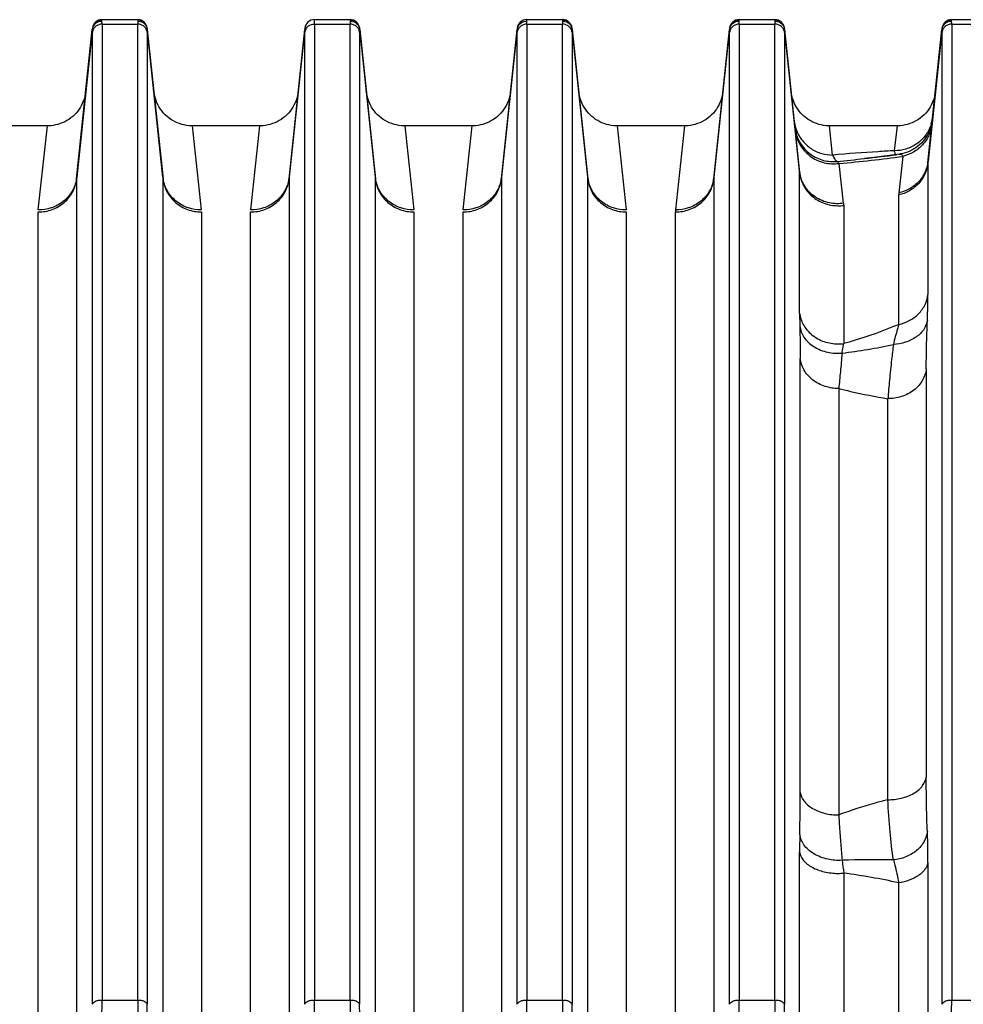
# Model space of a CAD drawing. Extents: x -3157 to 1181, y 8 to 2342.
# Tile 33 of 75: x -1799 to -1701, y 1291 to 1393. Entities that reach past the tile are written whole.
import ezdxf

# ---------------------------------------------------------------- set-up
doc = ezdxf.new("R2010")
doc.units = 0
doc.header["$LTSCALE"] = 65.395
doc.layers.get('0').update_dxf_attribs({"linetype": 'CONTINUOUS'})

msp = doc.modelspace()

# ---------------------------------------------------------------- linework, layer by layer
at = {"color": 9, "linetype": 'CONTINUOUS'}
for p, q in [((-1790.21, 1392.65), (-1790.21, 1392.7)), ((-1790.2, 1392.24), (-1790.2, 1291.15)), ((-1790.2, 1392.24), (-1786.51, 1392.24)), ((-1786.51, 1392.7), (-1786.5, 1392.65)), ((-1786.51, 1291.15), (-1786.51, 1392.24)), ((-1768.2, 1392.24), (-1768.2, 1291.15)), ((-1768.2, 1392.24), (-1764.51, 1392.24)), ((-1764.51, 1392.7), (-1764.5, 1392.65)), ((-1764.51, 1291.15), (-1764.51, 1392.24)), ((-1746.2, 1392.24), (-1746.2, 1291.15)), ((-1746.2, 1392.24), (-1742.51, 1392.24)), ((-1742.51, 1392.7), (-1742.5, 1392.65)), ((-1742.51, 1291.15), (-1742.51, 1392.24)), ((-1724.21, 1392.65), (-1724.21, 1392.7)), ((-1724.2, 1392.24), (-1724.2, 1291.15)), ((-1724.2, 1392.24), (-1720.51, 1392.24)), ((-1720.51, 1392.7), (-1720.5, 1392.65)), ((-1720.51, 1291.15), (-1720.51, 1392.24)), ((-1702.21, 1392.65), (-1702.21, 1392.7)), ((-1702.2, 1392.24), (-1702.2, 1291.15)), ((-1702.2, 1392.24), (-1698.51, 1392.24)), ((-1792.83, 1376.22), (-1791.21, 1391.67)), ((-1791.2, 1290.71), (-1791.2, 1391.38)), ((-1785.52, 1391.38), (-1785.52, 1290.71)), ((-1785.51, 1391.67), (-1783.88, 1376.22)), ((-1770.83, 1376.22), (-1769.21, 1391.67)), ((-1769.2, 1290.71), (-1769.2, 1391.38)), ((-1763.52, 1391.38), (-1763.52, 1290.71)), ((-1763.51, 1391.67), (-1761.88, 1376.22)), ((-1748.83, 1376.22), (-1747.21, 1391.67)), ((-1747.2, 1290.71), (-1747.2, 1391.38)), ((-1741.52, 1391.38), (-1741.52, 1290.71)), ((-1741.51, 1391.67), (-1739.88, 1376.22)), ((-1726.83, 1376.22), (-1725.21, 1391.67)), ((-1725.2, 1290.71), (-1725.2, 1391.38)), ((-1719.52, 1391.38), (-1719.52, 1290.71)), ((-1719.51, 1391.67), (-1717.95, 1376.87)), ((-1704.66, 1377.87), (-1703.21, 1391.67)), ((-1703.2, 1290.71), (-1703.2, 1391.38)), ((-1729.86, 1381.7), (-1730.8, 1372.99)), ((-1714.53, 1378.68), (-1714.85, 1381.7)), ((-1707.86, 1381.7), (-1708.14, 1379.12)), ((-1711.24, 1378.31), (-1711.24, 1378.31)), ((-1707.25, 1378.54), (-1707.68, 1374.75)), ((-1713.39, 1373.68), (-1713.86, 1377.81)), ((-1704.66, 1377.87), (-1704.66, 1364.23)), ((-1792.83, 1376.22), (-1792.83, 1267.16)), ((-1783.88, 1267.16), (-1783.88, 1376.22)), ((-1770.83, 1376.22), (-1770.83, 1267.16)), ((-1761.88, 1267.16), (-1761.88, 1376.22)), ((-1748.83, 1376.22), (-1748.83, 1267.16)), ((-1739.88, 1267.16), (-1739.88, 1376.22)), ((-1726.83, 1376.22), (-1726.83, 1267.16)), ((-1717.95, 1362.3), (-1717.95, 1376.87)), ((-1707.69, 1361.13), (-1707.69, 1374.54)), ((-1713.38, 1373.47), (-1713.38, 1359.16)), ((-1730.81, 1265.64), (-1730.81, 1372.78)), ((-1717.88, 1312.64), (-1717.88, 1357.61)), ((-1704.83, 1356.54), (-1704.83, 1314.25)), ((-1713.9, 1354.49), (-1713.9, 1310.32)), ((-1708.81, 1311.9), (-1708.81, 1353.44)), ((-1717.95, 1267.45), (-1717.95, 1306.48)), ((-1704.66, 1305.4), (-1704.66, 1267.89)), ((-1713.38, 1304.3), (-1713.38, 1265.95)), ((-1707.69, 1266.42), (-1707.69, 1303.29)), ((-1790.2, 1291.15), (-1786.51, 1291.15)), ((-1768.2, 1291.15), (-1764.51, 1291.15)), ((-1746.2, 1291.15), (-1742.51, 1291.15)), ((-1724.2, 1291.15), (-1720.51, 1291.15)), ((-1702.2, 1291.15), (-1698.51, 1291.15))]:
    msp.add_line(p, q, dxfattribs=at)
at = {"color": 6, "linetype": 'CONTINUOUS'}
for p, q in [((-1790.21, 1392.7), (-1786.51, 1392.7)), ((-1768.21, 1392.7), (-1764.51, 1392.7)), ((-1746.21, 1392.7), (-1742.51, 1392.7)), ((-1724.21, 1392.7), (-1720.51, 1392.7)), ((-1702.21, 1392.7), (-1699.79, 1392.7)), ((-1791.2, 1391.8), (-1792.82, 1376.4)), ((-1783.89, 1376.4), (-1785.51, 1391.8)), ((-1769.21, 1391.76), (-1770.82, 1376.4)), ((-1761.89, 1376.4), (-1763.51, 1391.8)), ((-1747.21, 1391.76), (-1748.82, 1376.4)), ((-1739.89, 1376.4), (-1741.51, 1391.8)), ((-1725.2, 1391.8), (-1726.82, 1376.4)), ((-1717.96, 1377.05), (-1719.51, 1391.8)), ((-1703.2, 1391.8), (-1704.65, 1378.05)), ((-1704.23, 1382.08), (-1704.28, 1381.83)), ((-1795.86, 1381.7), (-1802.85, 1381.7)), ((-1773.86, 1381.7), (-1780.85, 1381.7)), ((-1751.86, 1381.7), (-1758.85, 1381.7)), ((-1729.86, 1381.7), (-1736.85, 1381.7)), ((-1707.86, 1381.7), (-1714.85, 1381.7))]:
    msp.add_line(p, q, dxfattribs=at)
at = {"color": 2, "linetype": 'CONTINUOUS'}
for p, q in [((-1768.21, 1392.65), (-1768.21, 1392.7)), ((-1746.21, 1392.65), (-1746.21, 1392.7)), ((-1769.2, 1391.8), (-1769.21, 1391.76)), ((-1747.2, 1391.8), (-1747.21, 1391.76)), ((-1796.8, 1372.99), (-1795.86, 1381.7)), ((-1780.85, 1381.7), (-1779.92, 1372.99)), ((-1774.8, 1372.99), (-1773.86, 1381.7)), ((-1758.85, 1381.7), (-1757.92, 1372.99)), ((-1752.8, 1372.99), (-1751.86, 1381.7)), ((-1736.85, 1381.7), (-1735.92, 1372.99)), ((-1796.81, 1265.64), (-1796.81, 1372.78)), ((-1779.9, 1372.78), (-1779.9, 1265.64)), ((-1774.81, 1265.64), (-1774.81, 1372.78)), ((-1757.9, 1372.78), (-1757.9, 1265.64)), ((-1752.81, 1265.64), (-1752.81, 1372.78)), ((-1735.9, 1372.78), (-1735.9, 1265.64))]:
    msp.add_line(p, q, dxfattribs=at)
at = {"color": 6, "linetype": 'CONTINUOUS'}
for points in [[(-1791.89, 1385.28), (-1791.92, 1385.03), (-1791.97, 1384.79), (-1792.03, 1384.54), (-1792.11, 1384.31), (-1792.21, 1384.08), (-1792.32, 1383.85), (-1792.44, 1383.63), (-1792.57, 1383.42), (-1792.72, 1383.22), (-1792.88, 1383.03), (-1793.06, 1382.85), (-1793.24, 1382.68), (-1793.43, 1382.52), (-1793.64, 1382.37), (-1793.85, 1382.24), (-1794.07, 1382.12), (-1794.3, 1382.02), (-1794.53, 1381.93), (-1794.77, 1381.85), (-1795.01, 1381.79), (-1795.26, 1381.74), (-1795.5, 1381.71), (-1795.75, 1381.7), (-1795.86, 1381.7)], [(-1780.85, 1381.7), (-1780.96, 1381.7), (-1781.21, 1381.71), (-1781.46, 1381.74), (-1781.7, 1381.79), (-1781.95, 1381.85), (-1782.18, 1381.93), (-1782.42, 1382.02), (-1782.64, 1382.12), (-1782.86, 1382.24), (-1783.08, 1382.37), (-1783.28, 1382.52), (-1783.47, 1382.68), (-1783.66, 1382.85), (-1783.83, 1383.03), (-1783.99, 1383.22), (-1784.14, 1383.42), (-1784.28, 1383.63), (-1784.4, 1383.85), (-1784.51, 1384.08), (-1784.6, 1384.31), (-1784.68, 1384.54), (-1784.74, 1384.79), (-1784.79, 1385.03), (-1784.83, 1385.28)], [(-1769.89, 1385.28), (-1769.92, 1385.03), (-1769.97, 1384.79), (-1770.03, 1384.54), (-1770.11, 1384.31), (-1770.21, 1384.08), (-1770.32, 1383.85), (-1770.44, 1383.63), (-1770.57, 1383.42), (-1770.72, 1383.22), (-1770.88, 1383.03), (-1771.06, 1382.85), (-1771.24, 1382.68), (-1771.43, 1382.52), (-1771.64, 1382.37), (-1771.85, 1382.24), (-1772.07, 1382.12), (-1772.3, 1382.02), (-1772.53, 1381.93), (-1772.77, 1381.85), (-1773.01, 1381.79), (-1773.26, 1381.74), (-1773.5, 1381.71), (-1773.75, 1381.7), (-1773.86, 1381.7)], [(-1758.85, 1381.7), (-1758.96, 1381.7), (-1759.21, 1381.71), (-1759.46, 1381.74), (-1759.7, 1381.79), (-1759.95, 1381.85), (-1760.18, 1381.93), (-1760.42, 1382.02), (-1760.64, 1382.12), (-1760.86, 1382.24), (-1761.08, 1382.37), (-1761.28, 1382.52), (-1761.47, 1382.68), (-1761.66, 1382.85), (-1761.83, 1383.03), (-1761.99, 1383.22), (-1762.14, 1383.42), (-1762.28, 1383.63), (-1762.4, 1383.85), (-1762.51, 1384.08), (-1762.6, 1384.31), (-1762.68, 1384.54), (-1762.74, 1384.79), (-1762.79, 1385.03), (-1762.83, 1385.28)], [(-1747.89, 1385.28), (-1747.92, 1385.03), (-1747.97, 1384.79), (-1748.03, 1384.54), (-1748.11, 1384.31), (-1748.21, 1384.08), (-1748.32, 1383.85), (-1748.44, 1383.63), (-1748.57, 1383.42), (-1748.72, 1383.22), (-1748.88, 1383.03), (-1749.06, 1382.85), (-1749.24, 1382.68), (-1749.43, 1382.52), (-1749.64, 1382.37), (-1749.85, 1382.24), (-1750.07, 1382.12), (-1750.3, 1382.02), (-1750.53, 1381.93), (-1750.77, 1381.85), (-1751.01, 1381.79), (-1751.26, 1381.74), (-1751.5, 1381.71), (-1751.75, 1381.7), (-1751.86, 1381.7)], [(-1736.85, 1381.7), (-1736.96, 1381.7), (-1737.21, 1381.71), (-1737.46, 1381.74), (-1737.7, 1381.79), (-1737.95, 1381.85), (-1738.18, 1381.93), (-1738.42, 1382.02), (-1738.64, 1382.12), (-1738.86, 1382.24), (-1739.08, 1382.37), (-1739.28, 1382.52), (-1739.47, 1382.68), (-1739.66, 1382.85), (-1739.83, 1383.03), (-1739.99, 1383.22), (-1740.14, 1383.42), (-1740.28, 1383.63), (-1740.4, 1383.85), (-1740.51, 1384.08), (-1740.6, 1384.31), (-1740.68, 1384.54), (-1740.74, 1384.79), (-1740.79, 1385.03), (-1740.83, 1385.28)], [(-1725.89, 1385.28), (-1725.92, 1385.03), (-1725.97, 1384.79), (-1726.03, 1384.54), (-1726.11, 1384.31), (-1726.21, 1384.08), (-1726.32, 1383.85), (-1726.44, 1383.63), (-1726.57, 1383.42), (-1726.72, 1383.22), (-1726.88, 1383.03), (-1727.06, 1382.85), (-1727.24, 1382.68), (-1727.43, 1382.52), (-1727.64, 1382.37), (-1727.85, 1382.24), (-1728.07, 1382.12), (-1728.3, 1382.02), (-1728.53, 1381.93), (-1728.77, 1381.85), (-1729.01, 1381.79), (-1729.26, 1381.74), (-1729.5, 1381.71), (-1729.75, 1381.7), (-1729.86, 1381.7)], [(-1714.85, 1381.7), (-1714.96, 1381.7), (-1715.21, 1381.71), (-1715.46, 1381.74), (-1715.7, 1381.79), (-1715.95, 1381.85), (-1716.18, 1381.93), (-1716.42, 1382.02), (-1716.64, 1382.12), (-1716.86, 1382.24), (-1717.08, 1382.37), (-1717.28, 1382.52), (-1717.47, 1382.68), (-1717.66, 1382.85), (-1717.83, 1383.03), (-1717.99, 1383.22), (-1718.14, 1383.42), (-1718.28, 1383.63), (-1718.4, 1383.85), (-1718.51, 1384.08), (-1718.6, 1384.31), (-1718.68, 1384.54), (-1718.74, 1384.79), (-1718.79, 1385.03), (-1718.83, 1385.28)], [(-1703.89, 1385.28), (-1703.92, 1385.03), (-1703.97, 1384.79), (-1704.03, 1384.54), (-1704.11, 1384.31), (-1704.21, 1384.08), (-1704.32, 1383.85), (-1704.44, 1383.63), (-1704.57, 1383.42), (-1704.72, 1383.22), (-1704.88, 1383.03), (-1705.06, 1382.85), (-1705.24, 1382.68), (-1705.43, 1382.52), (-1705.64, 1382.37), (-1705.85, 1382.24), (-1706.07, 1382.12), (-1706.3, 1382.02), (-1706.53, 1381.93), (-1706.77, 1381.85), (-1707.01, 1381.79), (-1707.26, 1381.74), (-1707.5, 1381.71), (-1707.75, 1381.7), (-1707.86, 1381.7)], [(-1704.28, 1381.83), (-1704.34, 1381.6), (-1704.42, 1381.36), (-1704.51, 1381.13), (-1704.62, 1380.91), (-1704.74, 1380.69), (-1704.87, 1380.49), (-1705.01, 1380.29), (-1705.17, 1380.1), (-1705.34, 1379.92), (-1705.52, 1379.75), (-1705.71, 1379.59), (-1705.91, 1379.44), (-1706.12, 1379.31), (-1706.33, 1379.19), (-1706.55, 1379.08), (-1706.78, 1378.99), (-1707.01, 1378.91), (-1707.25, 1378.85), (-1707.49, 1378.8), (-1707.6, 1378.78)], [(-1707.6, 1378.78), (-1708.93, 1378.59), (-1710.25, 1378.43), (-1711.24, 1378.31)]]:
    msp.add_lwpolyline(points, dxfattribs=at)
for centre, start, end in [((-1790.21, 1391.7), 90, 174), ((-1786.51, 1391.7), 6, 90), ((-1764.51, 1391.7), 6, 90), ((-1742.51, 1391.7), 6, 90), ((-1724.21, 1391.7), 90, 174), ((-1720.51, 1391.7), 6, 90), ((-1702.21, 1391.7), 90, 174)]:
    msp.add_arc(centre, 1, start, end, dxfattribs=at)
at = {"color": 2, "linetype": 'CONTINUOUS'}
for centre, radius, start, end in [((-1790.21, 1391.64), 1.01, 95.1564, 100.3353), ((-1790.21, 1391.64), 1.01, 89.9437, 95.1602), ((-1786.5, 1391.64), 1.01, 79.3743, 90.0484), ((-1786.51, 1391.55), 1.01, 84.6592, 89.8596), ((-1768.21, 1391.7), 1, 90, 174), ((-1764.5, 1391.64), 1.01, 79.3743, 90.0484), ((-1764.51, 1391.55), 1.01, 84.6592, 89.8596), ((-1746.21, 1391.7), 1, 90, 174), ((-1742.5, 1391.64), 1.01, 79.3743, 90.0484), ((-1742.51, 1391.55), 1.01, 84.6592, 89.8596), ((-1724.21, 1391.64), 1.01, 95.1564, 100.3353), ((-1724.21, 1391.64), 1.01, 89.9437, 95.1602), ((-1720.5, 1391.64), 1.01, 79.3743, 90.0484), ((-1720.51, 1391.55), 1.01, 84.6592, 89.8596), ((-1702.21, 1391.64), 1.01, 95.1564, 100.3353), ((-1702.21, 1391.64), 1.01, 89.9437, 95.1602), ((-1790.22, 1391.65), 0.99, 168.599, 173.9945), ((-1790.23, 1391.57), 0.979, 163.621, 174.1918), ((-1790.36, 1391.73), 0.852, 183.025, 184.1941), ((-1786.49, 1391.65), 0.99, 6.0052, 11.2742), ((-1786.47, 1391.57), 0.969, 5.7805, 10.9317), ((-1768.36, 1391.73), 0.852, 183.025, 184.1941), ((-1768.28, 1391.28), 0.918, 162.9942, 173.9631), ((-1764.49, 1391.65), 0.99, 6.0052, 11.2742), ((-1764.47, 1391.57), 0.969, 5.7805, 10.9317), ((-1746.23, 1391.57), 0.979, 163.621, 174.1918), ((-1746.36, 1391.73), 0.852, 183.025, 184.1941), ((-1742.49, 1391.65), 0.99, 6.0052, 11.2742), ((-1742.47, 1391.57), 0.969, 5.7805, 10.9317), ((-1724.22, 1391.65), 0.99, 168.599, 173.9945), ((-1724.23, 1391.57), 0.979, 163.621, 174.1918), ((-1724.36, 1391.73), 0.852, 183.025, 184.1941), ((-1720.49, 1391.65), 0.99, 6.0052, 11.2742), ((-1720.47, 1391.57), 0.969, 5.7805, 10.9317), ((-1702.22, 1391.65), 0.99, 168.599, 173.9945), ((-1702.23, 1391.57), 0.979, 163.621, 174.1918), ((-1702.36, 1391.73), 0.852, 183.025, 184.1941), ((-1714.32, 1377.43), 3.67, 186.0031, 189.7622), ((-1719.67, 1376.87), 1.71, 359.9703, 5.9604), ((-1796.42, 1376.78), 3.62, 349.9923, 353.9872), ((-1791.1, 1376.22), 1.73, 174.0127, 180.0028), ((-1780.29, 1376.78), 3.63, 186.0131, 190.0842), ((-1785.61, 1376.22), 1.73, 359.9972, 5.9873), ((-1774.42, 1376.78), 3.62, 349.9923, 353.9872), ((-1769.1, 1376.22), 1.73, 174.0127, 180.0028), ((-1758.29, 1376.78), 3.63, 186.0131, 190.0842), ((-1763.61, 1376.22), 1.73, 359.9972, 5.9873), ((-1752.42, 1376.78), 3.62, 349.9923, 353.9872), ((-1747.1, 1376.22), 1.73, 174.0127, 180.0028), ((-1736.29, 1376.78), 3.63, 186.0131, 190.0842), ((-1741.61, 1376.22), 1.73, 359.9972, 5.9873), ((-1730.42, 1376.78), 3.62, 349.9923, 353.9872), ((-1725.1, 1376.22), 1.73, 174.0127, 180.0028), ((-1728.77, 1372.78), 2.04, 173.8949, 179.9532), ((-1713.97, 1377.61), 4.19, 270.0032, 278.1648), ((-1715.23, 1373.47), 1.85, 359.9654, 6.4845), ((-1640.53, 1306.58), 77.42, 178.7211, 180.073), ((-1606.54, 1318.6), 107.79, 186.9155, 187.6256), ((-1713.97, 1310.76), 6.49, 269.9923, 275.2502)]:
    msp.add_arc(centre, radius, start, end, dxfattribs=at)
at = {"color": 9, "linetype": 'CONTINUOUS'}
for centre, radius, start, end in [((-1714.64, 1382.61), 3.89, 186.0236, 197.6511), ((-1708.08, 1383.07), 3.94, 343.2276, 346.3016), ((-1708.08, 1383.06), 3.94, 346.3015, 347.1212), ((-1708.07, 1383.06), 3.92, 347.1194, 350.1316), ((-1714.48, 1381.99), 3.98, 189.7597, 190.4885), ((-1714.64, 1382.61), 3.89, 197.6211, 201.5119), ((-1708.07, 1383.06), 3.93, 342.4373, 343.2271), ((-1731.75, 1561.83), 184.66, 275.4946, 276.3751), ((-1723.26, 1493.17), 115.74, 274.6572, 277.9526), ((-1735.53, 1595.11), 218.15, 276.3916, 277.2717), ((-1702.9, 1377.87), 1.76, 173.9681, 179.9583), ((-1705.79, 1374.53), 1.9, 173.471, 179.9638), ((-1713.97, 1363.63), 4.52, 270.0006, 277.5629), ((-1720.98, 1418.83), 61.12, 276.9813, 282.0276), ((-1908.56, 1312.62), 190.67, 358.7032, 0.0055), ((-1710.27, 1199.23), 106.45, 88.9095, 91.7666), ((-1723.4, 1231), 73.98, 77.7379, 82.2116)]:
    msp.add_arc(centre, radius, start, end, dxfattribs=at)
for points, knots in [([(-1790.2, 1392.24), (-1790.32, 1392.24), (-1790.56, 1392.2), (-1790.89, 1392.01), (-1791.12, 1391.72), (-1791.19, 1391.49), (-1791.2, 1391.38)], [0, 0, 0, 0, 0.246288, 0.507349, 0.763904, 1, 1, 1, 1]), ([(-1790.2, 1392.24), (-1790.2, 1392.27), (-1790.2, 1392.38), (-1790.21, 1392.48), (-1790.21, 1392.56)], [0, 0, 0, 0, 0.303535, 1, 1, 1, 1]), ([(-1786.5, 1392.56), (-1786.5, 1392.54), (-1786.51, 1392.43), (-1786.51, 1392.32), (-1786.51, 1392.24)], [0, 0, 0, 0, 0.19628, 1, 1, 1, 1]), ([(-1785.52, 1391.38), (-1785.53, 1391.49), (-1785.6, 1391.72), (-1785.83, 1392.01), (-1786.15, 1392.2), (-1786.39, 1392.24), (-1786.51, 1392.24)], [0, 0, 0, 0, 0.236096, 0.492651, 0.753712, 1, 1, 1, 1]), ([(-1764.5, 1392.56), (-1764.5, 1392.54), (-1764.51, 1392.43), (-1764.51, 1392.32), (-1764.51, 1392.24)], [0, 0, 0, 0, 0.19628, 1, 1, 1, 1]), ([(-1763.52, 1391.38), (-1763.53, 1391.49), (-1763.6, 1391.72), (-1763.83, 1392.01), (-1764.15, 1392.2), (-1764.39, 1392.24), (-1764.51, 1392.24)], [0, 0, 0, 0, 0.236096, 0.492651, 0.753712, 1, 1, 1, 1]), ([(-1746.2, 1392.24), (-1746.32, 1392.24), (-1746.56, 1392.2), (-1746.89, 1392.01), (-1747.12, 1391.72), (-1747.19, 1391.49), (-1747.2, 1391.38)], [0, 0, 0, 0, 0.246288, 0.507349, 0.763904, 1, 1, 1, 1]), ([(-1746.2, 1392.24), (-1746.2, 1392.27), (-1746.2, 1392.38), (-1746.21, 1392.48), (-1746.21, 1392.56)], [0, 0, 0, 0, 0.303535, 1, 1, 1, 1]), ([(-1742.5, 1392.56), (-1742.5, 1392.54), (-1742.51, 1392.43), (-1742.51, 1392.32), (-1742.51, 1392.24)], [0, 0, 0, 0, 0.19628, 1, 1, 1, 1]), ([(-1741.52, 1391.38), (-1741.53, 1391.49), (-1741.6, 1391.72), (-1741.83, 1392.01), (-1742.15, 1392.2), (-1742.39, 1392.24), (-1742.51, 1392.24)], [0, 0, 0, 0, 0.236096, 0.492651, 0.753712, 1, 1, 1, 1]), ([(-1724.2, 1392.24), (-1724.32, 1392.24), (-1724.56, 1392.2), (-1724.89, 1392.01), (-1725.12, 1391.72), (-1725.19, 1391.49), (-1725.2, 1391.38)], [0, 0, 0, 0, 0.246288, 0.507349, 0.763904, 1, 1, 1, 1]), ([(-1724.2, 1392.24), (-1724.2, 1392.27), (-1724.2, 1392.38), (-1724.21, 1392.48), (-1724.21, 1392.56)], [0, 0, 0, 0, 0.303535, 1, 1, 1, 1]), ([(-1720.5, 1392.56), (-1720.5, 1392.54), (-1720.51, 1392.43), (-1720.51, 1392.32), (-1720.51, 1392.24)], [0, 0, 0, 0, 0.19628, 1, 1, 1, 1]), ([(-1719.52, 1391.38), (-1719.53, 1391.49), (-1719.6, 1391.72), (-1719.83, 1392.01), (-1720.15, 1392.2), (-1720.39, 1392.24), (-1720.51, 1392.24)], [0, 0, 0, 0, 0.236096, 0.492651, 0.753712, 1, 1, 1, 1]), ([(-1702.2, 1392.24), (-1702.32, 1392.24), (-1702.56, 1392.2), (-1702.89, 1392.01), (-1703.12, 1391.72), (-1703.19, 1391.49), (-1703.2, 1391.38)], [0, 0, 0, 0, 0.246288, 0.507349, 0.763904, 1, 1, 1, 1]), ([(-1702.2, 1392.24), (-1702.2, 1392.27), (-1702.2, 1392.38), (-1702.21, 1392.48), (-1702.21, 1392.56)], [0, 0, 0, 0, 0.303535, 1, 1, 1, 1]), ([(-1791.21, 1391.67), (-1791.21, 1391.66), (-1791.2, 1391.64), (-1791.2, 1391.61), (-1791.2, 1391.59)], [0, 0, 0, 0, 0.227785, 1, 1, 1, 1]), ([(-1791.2, 1391.59), (-1791.2, 1391.57), (-1791.2, 1391.5), (-1791.2, 1391.43), (-1791.2, 1391.38)], [0, 0, 0, 0, 0.217512, 1, 1, 1, 1]), ([(-1785.52, 1391.38), (-1785.52, 1391.4), (-1785.52, 1391.47), (-1785.52, 1391.54), (-1785.51, 1391.59)], [0, 0, 0, 0, 0.282402, 1, 1, 1, 1]), ([(-1785.51, 1391.59), (-1785.51, 1391.6), (-1785.51, 1391.62), (-1785.51, 1391.65), (-1785.51, 1391.67)], [0, 0, 0, 0, 0.272205, 1, 1, 1, 1]), ([(-1763.52, 1391.38), (-1763.52, 1391.4), (-1763.52, 1391.47), (-1763.52, 1391.54), (-1763.51, 1391.59)], [0, 0, 0, 0, 0.282402, 1, 1, 1, 1]), ([(-1763.51, 1391.59), (-1763.51, 1391.6), (-1763.51, 1391.62), (-1763.51, 1391.65), (-1763.51, 1391.67)], [0, 0, 0, 0, 0.272205, 1, 1, 1, 1]), ([(-1747.21, 1391.67), (-1747.21, 1391.66), (-1747.2, 1391.64), (-1747.2, 1391.61), (-1747.2, 1391.59)], [0, 0, 0, 0, 0.227785, 1, 1, 1, 1]), ([(-1747.2, 1391.59), (-1747.2, 1391.57), (-1747.2, 1391.5), (-1747.2, 1391.43), (-1747.2, 1391.38)], [0, 0, 0, 0, 0.217512, 1, 1, 1, 1]), ([(-1741.52, 1391.38), (-1741.52, 1391.4), (-1741.52, 1391.47), (-1741.52, 1391.54), (-1741.51, 1391.59)], [0, 0, 0, 0, 0.282402, 1, 1, 1, 1]), ([(-1741.51, 1391.59), (-1741.51, 1391.6), (-1741.51, 1391.62), (-1741.51, 1391.65), (-1741.51, 1391.67)], [0, 0, 0, 0, 0.272205, 1, 1, 1, 1]), ([(-1725.21, 1391.67), (-1725.21, 1391.66), (-1725.2, 1391.64), (-1725.2, 1391.61), (-1725.2, 1391.59)], [0, 0, 0, 0, 0.227785, 1, 1, 1, 1]), ([(-1725.2, 1391.59), (-1725.2, 1391.57), (-1725.2, 1391.5), (-1725.2, 1391.43), (-1725.2, 1391.38)], [0, 0, 0, 0, 0.217512, 1, 1, 1, 1]), ([(-1719.52, 1391.38), (-1719.52, 1391.4), (-1719.52, 1391.47), (-1719.52, 1391.54), (-1719.51, 1391.59)], [0, 0, 0, 0, 0.282402, 1, 1, 1, 1]), ([(-1719.51, 1391.59), (-1719.51, 1391.6), (-1719.51, 1391.62), (-1719.51, 1391.65), (-1719.51, 1391.67)], [0, 0, 0, 0, 0.272205, 1, 1, 1, 1]), ([(-1703.21, 1391.67), (-1703.21, 1391.66), (-1703.2, 1391.64), (-1703.2, 1391.61), (-1703.2, 1391.59)], [0, 0, 0, 0, 0.227785, 1, 1, 1, 1]), ([(-1703.2, 1391.59), (-1703.2, 1391.57), (-1703.2, 1391.5), (-1703.2, 1391.43), (-1703.2, 1391.38)], [0, 0, 0, 0, 0.217512, 1, 1, 1, 1]), ([(-1718.41, 1381.27), (-1718.35, 1380.77), (-1718.03, 1379.74), (-1716.95, 1378.49), (-1715.46, 1377.79), (-1714.37, 1377.74), (-1713.86, 1377.81)], [0, 0, 0, 0, 0.237422, 0.496835, 0.758313, 1, 1, 1, 1]), ([(-1718.39, 1381.27), (-1718.31, 1380.79), (-1717.94, 1379.84), (-1716.9, 1378.7), (-1715.52, 1378.05), (-1714.53, 1377.97), (-1714.07, 1378.02)], [0, 0, 0, 0, 0.245413, 0.505907, 0.763102, 1, 1, 1, 1]), ([(-1718.25, 1381.19), (-1718.11, 1380.82), (-1717.7, 1380.12), (-1716.8, 1379.3), (-1715.7, 1378.79), (-1714.91, 1378.68), (-1714.53, 1378.68)], [0, 0, 0, 0, 0.247776, 0.504591, 0.75914, 1, 1, 1, 1]), ([(-1704.32, 1381.88), (-1704.45, 1381.48), (-1704.84, 1380.71), (-1705.76, 1379.8), (-1706.91, 1379.24), (-1707.74, 1379.12), (-1708.14, 1379.12)], [0, 0, 0, 0, 0.248424, 0.506429, 0.761147, 1, 1, 1, 1]), ([(-1704.24, 1381.91), (-1704.28, 1381.52), (-1704.49, 1380.73), (-1705.16, 1379.7), (-1706.12, 1378.93), (-1706.87, 1378.63), (-1707.25, 1378.54)], [0, 0, 0, 0, 0.245558, 0.501686, 0.75706, 1, 1, 1, 1]), ([(-1708.14, 1379.12), (-1708.7, 1379.09), (-1710.83, 1378.97), (-1712.95, 1378.82), (-1714.53, 1378.68)], [0, 0, 0, 0, 0.259832, 1, 1, 1, 1]), ([(-1708.14, 1379.12), (-1708.13, 1379.04), (-1708.11, 1378.9), (-1708.06, 1378.77), (-1708.04, 1378.72)], [0, 0, 0, 0, 0.582745, 1, 1, 1, 1]), ([(-1714.53, 1378.68), (-1714.46, 1378.53), (-1714.35, 1378.29), (-1714.16, 1378.07), (-1714.07, 1378.02)], [0, 0, 0, 0, 0.592608, 1, 1, 1, 1]), ([(-1713.86, 1377.81), (-1713.89, 1377.86), (-1713.95, 1377.94), (-1714.03, 1378), (-1714.07, 1378.02)], [0, 0, 0, 0, 0.58963, 1, 1, 1, 1]), ([(-1707.72, 1378.73), (-1707.71, 1378.74), (-1707.67, 1378.76), (-1707.63, 1378.78), (-1707.6, 1378.78)], [0, 0, 0, 0, 0.269251, 1, 1, 1, 1]), ([(-1704.65, 1378.05), (-1704.69, 1377.67), (-1704.89, 1376.9), (-1705.56, 1375.89), (-1706.53, 1375.13), (-1707.29, 1374.84), (-1707.68, 1374.75)], [0, 0, 0, 0, 0.239909, 0.493813, 0.751295, 1, 1, 1, 1]), ([(-1707.6, 1378.78), (-1707.57, 1378.78), (-1707.5, 1378.78), (-1707.4, 1378.74), (-1707.32, 1378.66), (-1707.27, 1378.58), (-1707.25, 1378.54)], [0, 0, 0, 0, 0.212882, 0.433796, 0.689844, 1, 1, 1, 1]), ([(-1704.66, 1377.87), (-1704.7, 1377.49), (-1704.9, 1376.71), (-1705.57, 1375.69), (-1706.54, 1374.92), (-1707.31, 1374.62), (-1707.69, 1374.54)], [0, 0, 0, 0, 0.239676, 0.493787, 0.751487, 1, 1, 1, 1]), ([(-1707.69, 1361.13), (-1707.31, 1361.21), (-1706.56, 1361.48), (-1705.6, 1362.18), (-1704.91, 1363.13), (-1704.7, 1363.87), (-1704.66, 1364.23)], [0, 0, 0, 0, 0.251754, 0.510919, 0.763553, 1, 1, 1, 1]), ([(-1704.72, 1361.58), (-1704.71, 1361.83), (-1704.68, 1362.72), (-1704.66, 1363.6), (-1704.66, 1364.23)], [0, 0, 0, 0, 0.286962, 1, 1, 1, 1]), ([(-1717.95, 1362.3), (-1717.91, 1361.89), (-1717.7, 1361.27), (-1717.21, 1360.54), (-1716.52, 1359.86), (-1715.43, 1359.27), (-1714.45, 1359.12), (-1713.97, 1359.12)], [0, 0, 0, 0, 0.222374, 0.345346, 0.474282, 0.740709, 1, 1, 1, 1]), ([(-1717.95, 1362.3), (-1717.95, 1362.2), (-1717.95, 1361.76), (-1717.94, 1361.31), (-1717.93, 1360.97)], [0, 0, 0, 0, 0.225293, 1, 1, 1, 1]), ([(-1717.93, 1360.97), (-1717.88, 1360.56), (-1717.55, 1359.71), (-1716.5, 1358.73), (-1715.08, 1358.17), (-1714.04, 1358.11), (-1713.55, 1358.16)], [0, 0, 0, 0, 0.213715, 0.464166, 0.737078, 1, 1, 1, 1]), ([(-1717.93, 1360.97), (-1717.93, 1360.67), (-1717.9, 1359.55), (-1717.88, 1358.43), (-1717.88, 1357.61)], [0, 0, 0, 0, 0.267854, 1, 1, 1, 1]), ([(-1707.69, 1361.13), (-1708.15, 1360.93), (-1710.01, 1360.18), (-1711.92, 1359.55), (-1713.38, 1359.16)], [0, 0, 0, 0, 0.249214, 1, 1, 1, 1]), ([(-1704.72, 1361.58), (-1704.76, 1361.26), (-1705.02, 1360.58), (-1705.84, 1359.77), (-1706.97, 1359.23), (-1707.81, 1359.07), (-1708.24, 1359.05)], [0, 0, 0, 0, 0.208933, 0.452561, 0.724395, 1, 1, 1, 1]), ([(-1707.69, 1361.13), (-1707.73, 1360.98), (-1707.93, 1360.29), (-1708.11, 1359.59), (-1708.24, 1359.05)], [0, 0, 0, 0, 0.216468, 1, 1, 1, 1]), ([(-1704.83, 1356.54), (-1704.83, 1356.91), (-1704.82, 1358.59), (-1704.77, 1360.27), (-1704.72, 1361.58)], [0, 0, 0, 0, 0.221292, 1, 1, 1, 1]), ([(-1713.55, 1358.16), (-1713.54, 1358.25), (-1713.49, 1358.58), (-1713.43, 1358.92), (-1713.38, 1359.16)], [0, 0, 0, 0, 0.271425, 1, 1, 1, 1]), ([(-1708.24, 1359.05), (-1708.3, 1358.53), (-1708.45, 1357.3), (-1708.64, 1355.43), (-1708.76, 1354.08), (-1708.81, 1353.44)], [0, 0, 0, 0, 0.277973, 0.660977, 1, 1, 1, 1]), ([(-1713.9, 1354.49), (-1714.38, 1354.49), (-1715.35, 1354.64), (-1716.64, 1355.32), (-1717.56, 1356.36), (-1717.84, 1357.2), (-1717.88, 1357.61)], [0, 0, 0, 0, 0.260135, 0.527483, 0.778299, 1, 1, 1, 1]), ([(-1713.55, 1358.16), (-1713.61, 1357.52), (-1713.72, 1356.3), (-1713.84, 1355.07), (-1713.9, 1354.49)], [0, 0, 0, 0, 0.524429, 1, 1, 1, 1]), ([(-1704.83, 1356.54), (-1704.88, 1356.13), (-1705.16, 1355.28), (-1706.09, 1354.24), (-1707.38, 1353.59), (-1708.34, 1353.44), (-1708.81, 1353.44)], [0, 0, 0, 0, 0.224535, 0.476755, 0.743194, 1, 1, 1, 1]), ([(-1713.9, 1354.49), (-1713.5, 1354.39), (-1711.81, 1353.99), (-1710.1, 1353.66), (-1708.81, 1353.44)], [0, 0, 0, 0, 0.242843, 1, 1, 1, 1]), ([(-1708.81, 1311.9), (-1708.34, 1311.9), (-1707.64, 1311.97), (-1706.74, 1312.25), (-1706.13, 1312.54), (-1705.61, 1312.91), (-1705.11, 1313.44), (-1704.88, 1313.93), (-1704.83, 1314.25)], [0, 0, 0, 0, 0.281454, 0.424502, 0.562075, 0.689776, 0.805475, 1, 1, 1, 1]), ([(-1704.72, 1308.6), (-1704.74, 1309.03), (-1704.81, 1310.91), (-1704.83, 1312.79), (-1704.83, 1314.25)], [0, 0, 0, 0, 0.22747, 1, 1, 1, 1]), ([(-1717.88, 1312.64), (-1717.84, 1312.33), (-1717.61, 1311.85), (-1717.12, 1311.34), (-1716.6, 1310.97), (-1715.99, 1310.68), (-1715.09, 1310.4), (-1714.38, 1310.32), (-1713.9, 1310.32)], [0, 0, 0, 0, 0.190137, 0.304245, 0.431114, 0.568914, 0.713262, 1, 1, 1, 1]), ([(-1708.81, 1311.9), (-1709.25, 1311.79), (-1710.97, 1311.33), (-1712.67, 1310.79), (-1713.9, 1310.32)], [0, 0, 0, 0, 0.254838, 1, 1, 1, 1]), ([(-1708.24, 1305.66), (-1708.38, 1306.63), (-1708.61, 1308.7), (-1708.75, 1310.79), (-1708.81, 1311.9)], [0, 0, 0, 0, 0.469198, 1, 1, 1, 1]), ([(-1713.9, 1310.32), (-1713.88, 1309.91), (-1713.81, 1308.9), (-1713.69, 1307.34), (-1713.59, 1306.19), (-1713.55, 1305.62)], [0, 0, 0, 0, 0.262083, 0.639921, 1, 1, 1, 1]), ([(-1704.72, 1308.6), (-1704.76, 1308.25), (-1705.01, 1307.5), (-1705.81, 1306.57), (-1706.94, 1305.91), (-1707.8, 1305.7), (-1708.24, 1305.66)], [0, 0, 0, 0, 0.216276, 0.463327, 0.731914, 1, 1, 1, 1]), ([(-1704.66, 1305.4), (-1704.66, 1305.7), (-1704.66, 1306.76), (-1704.68, 1307.83), (-1704.72, 1308.6)], [0, 0, 0, 0, 0.276819, 1, 1, 1, 1]), ([(-1708.24, 1305.66), (-1708.19, 1305.48), (-1707.97, 1304.7), (-1707.8, 1303.91), (-1707.69, 1303.29)], [0, 0, 0, 0, 0.22512, 1, 1, 1, 1]), ([(-1704.66, 1305.4), (-1704.7, 1305.15), (-1704.88, 1304.76), (-1705.26, 1304.33), (-1705.78, 1303.91), (-1706.6, 1303.52), (-1707.32, 1303.35), (-1707.69, 1303.29)], [0, 0, 0, 0, 0.197809, 0.312305, 0.437457, 0.712594, 1, 1, 1, 1]), ([(-1791.2, 1290.71), (-1791.17, 1290.86), (-1790.91, 1291.04), (-1790.55, 1291.13), (-1790.32, 1291.15), (-1790.2, 1291.15)], [0, 0, 0, 0, 0.398202, 0.694138, 1, 1, 1, 1]), ([(-1790.29, 1286.87), (-1790.28, 1287.24), (-1790.23, 1288.67), (-1790.2, 1290.1), (-1790.2, 1291.15)], [0, 0, 0, 0, 0.261342, 1, 1, 1, 1]), ([(-1786.51, 1291.15), (-1786.51, 1290.82), (-1786.5, 1289.39), (-1786.47, 1287.96), (-1786.42, 1286.87)], [0, 0, 0, 0, 0.235467, 1, 1, 1, 1]), ([(-1786.51, 1291.15), (-1786.4, 1291.15), (-1786.16, 1291.13), (-1785.81, 1291.04), (-1785.55, 1290.86), (-1785.52, 1290.71)], [0, 0, 0, 0, 0.305862, 0.601798, 1, 1, 1, 1]), ([(-1785.43, 1286.85), (-1785.44, 1287.18), (-1785.49, 1288.47), (-1785.52, 1289.76), (-1785.52, 1290.71)], [0, 0, 0, 0, 0.261306, 1, 1, 1, 1]), ([(-1769.2, 1290.71), (-1769.17, 1290.86), (-1768.91, 1291.04), (-1768.55, 1291.13), (-1768.32, 1291.15), (-1768.2, 1291.15)], [0, 0, 0, 0, 0.398202, 0.694138, 1, 1, 1, 1]), ([(-1768.29, 1286.87), (-1768.28, 1287.24), (-1768.23, 1288.67), (-1768.2, 1290.1), (-1768.2, 1291.15)], [0, 0, 0, 0, 0.261342, 1, 1, 1, 1]), ([(-1764.51, 1291.15), (-1764.51, 1290.82), (-1764.5, 1289.39), (-1764.47, 1287.96), (-1764.42, 1286.87)], [0, 0, 0, 0, 0.235467, 1, 1, 1, 1]), ([(-1764.51, 1291.15), (-1764.4, 1291.15), (-1764.16, 1291.13), (-1763.81, 1291.04), (-1763.55, 1290.86), (-1763.52, 1290.71)], [0, 0, 0, 0, 0.305862, 0.601798, 1, 1, 1, 1]), ([(-1763.43, 1286.85), (-1763.44, 1287.18), (-1763.49, 1288.47), (-1763.52, 1289.76), (-1763.52, 1290.71)], [0, 0, 0, 0, 0.261306, 1, 1, 1, 1]), ([(-1747.2, 1290.71), (-1747.17, 1290.86), (-1746.91, 1291.04), (-1746.55, 1291.13), (-1746.32, 1291.15), (-1746.2, 1291.15)], [0, 0, 0, 0, 0.398202, 0.694138, 1, 1, 1, 1]), ([(-1746.29, 1286.87), (-1746.28, 1287.24), (-1746.23, 1288.67), (-1746.2, 1290.1), (-1746.2, 1291.15)], [0, 0, 0, 0, 0.261342, 1, 1, 1, 1]), ([(-1742.51, 1291.15), (-1742.51, 1290.82), (-1742.5, 1289.39), (-1742.47, 1287.96), (-1742.42, 1286.87)], [0, 0, 0, 0, 0.235467, 1, 1, 1, 1]), ([(-1742.51, 1291.15), (-1742.4, 1291.15), (-1742.16, 1291.13), (-1741.81, 1291.04), (-1741.55, 1290.86), (-1741.52, 1290.71)], [0, 0, 0, 0, 0.305862, 0.601798, 1, 1, 1, 1]), ([(-1741.43, 1286.85), (-1741.44, 1287.18), (-1741.49, 1288.47), (-1741.52, 1289.76), (-1741.52, 1290.71)], [0, 0, 0, 0, 0.261306, 1, 1, 1, 1]), ([(-1725.2, 1290.71), (-1725.17, 1290.86), (-1724.91, 1291.04), (-1724.55, 1291.13), (-1724.32, 1291.15), (-1724.2, 1291.15)], [0, 0, 0, 0, 0.398202, 0.694138, 1, 1, 1, 1]), ([(-1724.29, 1286.87), (-1724.28, 1287.24), (-1724.23, 1288.67), (-1724.2, 1290.1), (-1724.2, 1291.15)], [0, 0, 0, 0, 0.261342, 1, 1, 1, 1]), ([(-1720.51, 1291.15), (-1720.51, 1290.82), (-1720.5, 1289.39), (-1720.47, 1287.96), (-1720.42, 1286.87)], [0, 0, 0, 0, 0.235467, 1, 1, 1, 1]), ([(-1720.51, 1291.15), (-1720.4, 1291.15), (-1720.16, 1291.13), (-1719.81, 1291.04), (-1719.55, 1290.86), (-1719.52, 1290.71)], [0, 0, 0, 0, 0.305862, 0.601798, 1, 1, 1, 1]), ([(-1719.43, 1286.85), (-1719.44, 1287.18), (-1719.49, 1288.47), (-1719.52, 1289.76), (-1719.52, 1290.71)], [0, 0, 0, 0, 0.261306, 1, 1, 1, 1]), ([(-1703.2, 1290.71), (-1703.17, 1290.86), (-1702.91, 1291.04), (-1702.55, 1291.13), (-1702.32, 1291.15), (-1702.2, 1291.15)], [0, 0, 0, 0, 0.398202, 0.694138, 1, 1, 1, 1]), ([(-1702.29, 1286.87), (-1702.28, 1287.24), (-1702.23, 1288.67), (-1702.2, 1290.1), (-1702.2, 1291.15)], [0, 0, 0, 0, 0.261342, 1, 1, 1, 1])]:
    msp.add_open_spline(points, degree=3, knots=knots, dxfattribs=at)
at = {"color": 2, "linetype": 'CONTINUOUS'}
for points, knots in [([(-1790.39, 1392.63), (-1790.58, 1392.6), (-1790.96, 1392.41), (-1791.15, 1392.04), (-1791.19, 1391.85)], [0, 0, 0, 0, 0.500667, 1, 1, 1, 1]), ([(-1791.17, 1391.85), (-1791.11, 1392.05), (-1790.85, 1392.42), (-1790.42, 1392.56), (-1790.21, 1392.56)], [0, 0, 0, 0, 0.50562, 1, 1, 1, 1]), ([(-1790.21, 1392.56), (-1790.21, 1392.57), (-1790.21, 1392.6), (-1790.21, 1392.63), (-1790.21, 1392.65)], [0, 0, 0, 0, 0.296156, 1, 1, 1, 1]), ([(-1786.5, 1392.65), (-1786.5, 1392.64), (-1786.5, 1392.61), (-1786.5, 1392.58), (-1786.5, 1392.56)], [0, 0, 0, 0, 0.204351, 1, 1, 1, 1]), ([(-1786.41, 1392.55), (-1786.2, 1392.53), (-1785.78, 1392.36), (-1785.56, 1391.96), (-1785.52, 1391.75)], [0, 0, 0, 0, 0.502177, 1, 1, 1, 1]), ([(-1785.52, 1391.85), (-1785.56, 1392.04), (-1785.76, 1392.4), (-1786.12, 1392.59), (-1786.32, 1392.63)], [0, 0, 0, 0, 0.499287, 1, 1, 1, 1]), ([(-1769.16, 1391.55), (-1769.1, 1391.75), (-1768.84, 1392.11), (-1768.41, 1392.24), (-1768.2, 1392.24)], [0, 0, 0, 0, 0.493294, 1, 1, 1, 1]), ([(-1768.21, 1392.56), (-1768.21, 1392.57), (-1768.21, 1392.6), (-1768.21, 1392.63), (-1768.21, 1392.65)], [0, 0, 0, 0, 0.296153, 1, 1, 1, 1]), ([(-1768.2, 1392.24), (-1768.2, 1392.27), (-1768.2, 1392.38), (-1768.21, 1392.48), (-1768.21, 1392.56)], [0, 0, 0, 0, 0.303538, 1, 1, 1, 1]), ([(-1764.5, 1392.65), (-1764.5, 1392.64), (-1764.5, 1392.61), (-1764.5, 1392.58), (-1764.5, 1392.56)], [0, 0, 0, 0, 0.204351, 1, 1, 1, 1]), ([(-1764.41, 1392.55), (-1764.2, 1392.53), (-1763.78, 1392.36), (-1763.56, 1391.96), (-1763.52, 1391.75)], [0, 0, 0, 0, 0.502177, 1, 1, 1, 1]), ([(-1763.52, 1391.85), (-1763.56, 1392.04), (-1763.76, 1392.4), (-1764.12, 1392.59), (-1764.32, 1392.63)], [0, 0, 0, 0, 0.499287, 1, 1, 1, 1]), ([(-1747.17, 1391.85), (-1747.11, 1392.05), (-1746.85, 1392.42), (-1746.42, 1392.56), (-1746.21, 1392.56)], [0, 0, 0, 0, 0.50562, 1, 1, 1, 1]), ([(-1746.21, 1392.56), (-1746.21, 1392.57), (-1746.21, 1392.6), (-1746.21, 1392.63), (-1746.21, 1392.65)], [0, 0, 0, 0, 0.296156, 1, 1, 1, 1]), ([(-1742.5, 1392.65), (-1742.5, 1392.64), (-1742.5, 1392.61), (-1742.5, 1392.58), (-1742.5, 1392.56)], [0, 0, 0, 0, 0.204351, 1, 1, 1, 1]), ([(-1742.41, 1392.55), (-1742.2, 1392.53), (-1741.78, 1392.36), (-1741.56, 1391.96), (-1741.52, 1391.75)], [0, 0, 0, 0, 0.502177, 1, 1, 1, 1]), ([(-1741.52, 1391.85), (-1741.56, 1392.04), (-1741.76, 1392.4), (-1742.12, 1392.59), (-1742.32, 1392.63)], [0, 0, 0, 0, 0.499287, 1, 1, 1, 1]), ([(-1724.39, 1392.63), (-1724.58, 1392.6), (-1724.96, 1392.41), (-1725.15, 1392.04), (-1725.19, 1391.85)], [0, 0, 0, 0, 0.500667, 1, 1, 1, 1]), ([(-1725.17, 1391.85), (-1725.11, 1392.05), (-1724.85, 1392.42), (-1724.42, 1392.56), (-1724.21, 1392.56)], [0, 0, 0, 0, 0.50562, 1, 1, 1, 1]), ([(-1724.21, 1392.56), (-1724.21, 1392.57), (-1724.21, 1392.6), (-1724.21, 1392.63), (-1724.21, 1392.65)], [0, 0, 0, 0, 0.296156, 1, 1, 1, 1]), ([(-1720.5, 1392.65), (-1720.5, 1392.64), (-1720.5, 1392.61), (-1720.5, 1392.58), (-1720.5, 1392.56)], [0, 0, 0, 0, 0.204351, 1, 1, 1, 1]), ([(-1720.41, 1392.55), (-1720.2, 1392.53), (-1719.78, 1392.36), (-1719.56, 1391.96), (-1719.52, 1391.75)], [0, 0, 0, 0, 0.502177, 1, 1, 1, 1]), ([(-1719.52, 1391.85), (-1719.56, 1392.04), (-1719.76, 1392.4), (-1720.12, 1392.59), (-1720.32, 1392.63)], [0, 0, 0, 0, 0.499287, 1, 1, 1, 1]), ([(-1702.39, 1392.63), (-1702.58, 1392.6), (-1702.96, 1392.41), (-1703.15, 1392.04), (-1703.19, 1391.85)], [0, 0, 0, 0, 0.500667, 1, 1, 1, 1]), ([(-1703.17, 1391.85), (-1703.11, 1392.05), (-1702.85, 1392.42), (-1702.42, 1392.56), (-1702.21, 1392.56)], [0, 0, 0, 0, 0.50562, 1, 1, 1, 1]), ([(-1702.21, 1392.56), (-1702.21, 1392.57), (-1702.21, 1392.6), (-1702.21, 1392.63), (-1702.21, 1392.65)], [0, 0, 0, 0, 0.296156, 1, 1, 1, 1]), ([(-1791.21, 1391.76), (-1791.21, 1391.75), (-1791.21, 1391.73), (-1791.21, 1391.7), (-1791.21, 1391.69)], [0, 0, 0, 0, 0.214732, 1, 1, 1, 1]), ([(-1785.51, 1391.67), (-1785.51, 1391.68), (-1785.51, 1391.71), (-1785.51, 1391.74), (-1785.51, 1391.76)], [0, 0, 0, 0, 0.291665, 1, 1, 1, 1]), ([(-1769.21, 1391.76), (-1769.21, 1391.75), (-1769.21, 1391.73), (-1769.21, 1391.7), (-1769.21, 1391.69)], [0, 0, 0, 0, 0.214732, 1, 1, 1, 1]), ([(-1769.21, 1391.67), (-1769.21, 1391.66), (-1769.2, 1391.64), (-1769.2, 1391.61), (-1769.2, 1391.59)], [0, 0, 0, 0, 0.227807, 1, 1, 1, 1]), ([(-1769.2, 1391.59), (-1769.2, 1391.57), (-1769.2, 1391.5), (-1769.2, 1391.43), (-1769.2, 1391.38)], [0, 0, 0, 0, 0.217486, 1, 1, 1, 1]), ([(-1763.51, 1391.67), (-1763.51, 1391.68), (-1763.51, 1391.71), (-1763.51, 1391.74), (-1763.51, 1391.76)], [0, 0, 0, 0, 0.291665, 1, 1, 1, 1]), ([(-1747.21, 1391.76), (-1747.21, 1391.75), (-1747.21, 1391.73), (-1747.21, 1391.7), (-1747.21, 1391.69)], [0, 0, 0, 0, 0.214732, 1, 1, 1, 1]), ([(-1741.51, 1391.67), (-1741.51, 1391.68), (-1741.51, 1391.71), (-1741.51, 1391.74), (-1741.51, 1391.76)], [0, 0, 0, 0, 0.291665, 1, 1, 1, 1]), ([(-1725.21, 1391.76), (-1725.21, 1391.75), (-1725.21, 1391.73), (-1725.21, 1391.7), (-1725.21, 1391.69)], [0, 0, 0, 0, 0.214732, 1, 1, 1, 1]), ([(-1719.51, 1391.67), (-1719.51, 1391.68), (-1719.51, 1391.71), (-1719.51, 1391.74), (-1719.51, 1391.76)], [0, 0, 0, 0, 0.291661, 1, 1, 1, 1]), ([(-1703.21, 1391.76), (-1703.21, 1391.75), (-1703.21, 1391.73), (-1703.21, 1391.7), (-1703.21, 1391.69)], [0, 0, 0, 0, 0.214732, 1, 1, 1, 1]), ([(-1796.81, 1372.78), (-1796.32, 1372.78), (-1795.35, 1372.95), (-1794.07, 1373.69), (-1793.16, 1374.83), (-1792.88, 1375.75), (-1792.83, 1376.22)], [0, 0, 0, 0, 0.254866, 0.507044, 0.755181, 1, 1, 1, 1]), ([(-1792.86, 1376.15), (-1792.93, 1375.72), (-1793.25, 1374.85), (-1794.18, 1373.79), (-1795.43, 1373.13), (-1796.35, 1372.99), (-1796.8, 1372.99)], [0, 0, 0, 0, 0.239625, 0.496283, 0.755377, 1, 1, 1, 1]), ([(-1783.88, 1376.22), (-1783.84, 1375.75), (-1783.55, 1374.83), (-1782.64, 1373.69), (-1781.37, 1372.95), (-1780.39, 1372.78), (-1779.9, 1372.78)], [0, 0, 0, 0, 0.244819, 0.492956, 0.745134, 1, 1, 1, 1]), ([(-1779.92, 1372.99), (-1780.36, 1372.99), (-1781.29, 1373.13), (-1782.53, 1373.79), (-1783.46, 1374.85), (-1783.78, 1375.71), (-1783.86, 1376.14)], [0, 0, 0, 0, 0.244593, 0.503657, 0.760319, 1, 1, 1, 1]), ([(-1774.81, 1372.78), (-1774.32, 1372.78), (-1773.35, 1372.95), (-1772.07, 1373.69), (-1771.16, 1374.83), (-1770.88, 1375.75), (-1770.83, 1376.22)], [0, 0, 0, 0, 0.254866, 0.507044, 0.755181, 1, 1, 1, 1]), ([(-1770.86, 1376.15), (-1770.93, 1375.72), (-1771.25, 1374.85), (-1772.18, 1373.79), (-1773.43, 1373.13), (-1774.35, 1372.99), (-1774.8, 1372.99)], [0, 0, 0, 0, 0.239625, 0.496283, 0.755377, 1, 1, 1, 1]), ([(-1761.88, 1376.22), (-1761.84, 1375.75), (-1761.55, 1374.83), (-1760.64, 1373.69), (-1759.37, 1372.95), (-1758.39, 1372.78), (-1757.9, 1372.78)], [0, 0, 0, 0, 0.244819, 0.492956, 0.745134, 1, 1, 1, 1]), ([(-1757.92, 1372.99), (-1758.36, 1372.99), (-1759.29, 1373.13), (-1760.53, 1373.79), (-1761.46, 1374.85), (-1761.78, 1375.71), (-1761.86, 1376.14)], [0, 0, 0, 0, 0.244593, 0.503657, 0.760319, 1, 1, 1, 1]), ([(-1752.81, 1372.78), (-1752.32, 1372.78), (-1751.35, 1372.95), (-1750.07, 1373.69), (-1749.16, 1374.83), (-1748.88, 1375.75), (-1748.83, 1376.22)], [0, 0, 0, 0, 0.254866, 0.507044, 0.755181, 1, 1, 1, 1]), ([(-1748.86, 1376.15), (-1748.93, 1375.72), (-1749.25, 1374.85), (-1750.18, 1373.79), (-1751.43, 1373.13), (-1752.35, 1372.99), (-1752.8, 1372.99)], [0, 0, 0, 0, 0.239625, 0.496283, 0.755377, 1, 1, 1, 1]), ([(-1739.88, 1376.22), (-1739.84, 1375.75), (-1739.55, 1374.83), (-1738.64, 1373.69), (-1737.37, 1372.95), (-1736.39, 1372.78), (-1735.9, 1372.78)], [0, 0, 0, 0, 0.244819, 0.492956, 0.745134, 1, 1, 1, 1]), ([(-1735.92, 1372.99), (-1736.36, 1372.99), (-1737.29, 1373.13), (-1738.53, 1373.79), (-1739.46, 1374.85), (-1739.78, 1375.71), (-1739.86, 1376.14)], [0, 0, 0, 0, 0.244593, 0.503657, 0.760319, 1, 1, 1, 1]), ([(-1730.81, 1372.78), (-1730.32, 1372.78), (-1729.35, 1372.95), (-1728.07, 1373.69), (-1727.16, 1374.83), (-1726.88, 1375.75), (-1726.83, 1376.22)], [0, 0, 0, 0, 0.254866, 0.507044, 0.755181, 1, 1, 1, 1]), ([(-1726.86, 1376.15), (-1726.93, 1375.72), (-1727.25, 1374.85), (-1728.18, 1373.79), (-1729.43, 1373.13), (-1730.35, 1372.99), (-1730.8, 1372.99)], [0, 0, 0, 0, 0.239625, 0.496283, 0.755377, 1, 1, 1, 1]), ([(-1717.95, 1376.87), (-1717.9, 1376.4), (-1717.62, 1375.48), (-1716.71, 1374.34), (-1715.44, 1373.6), (-1714.46, 1373.43), (-1713.97, 1373.43)], [0, 0, 0, 0, 0.244819, 0.492956, 0.745134, 1, 1, 1, 1]), ([(-1713.39, 1373.68), (-1713.87, 1373.61), (-1714.92, 1373.63), (-1716.38, 1374.24), (-1717.48, 1375.37), (-1717.85, 1376.33), (-1717.93, 1376.81)], [0, 0, 0, 0, 0.242445, 0.503624, 0.762292, 1, 1, 1, 1]), ([(-1713.55, 1305.62), (-1714.05, 1305.59), (-1715.07, 1305.67), (-1716.48, 1306.2), (-1717.54, 1307.11), (-1717.88, 1307.93), (-1717.93, 1308.31)], [0, 0, 0, 0, 0.268625, 0.546087, 0.794892, 1, 1, 1, 1]), ([(-1717.95, 1306.48), (-1717.93, 1306.33), (-1717.83, 1306.02), (-1717.55, 1305.59), (-1717.15, 1305.21), (-1716.46, 1304.76), (-1715.38, 1304.37), (-1714.46, 1304.27), (-1713.97, 1304.27)], [0, 0, 0, 0, 0.094915, 0.196884, 0.308585, 0.430928, 0.703592, 1, 1, 1, 1])]:
    msp.add_open_spline(points, degree=3, knots=knots, dxfattribs=at)

doc.saveas('drawing.dxf')
